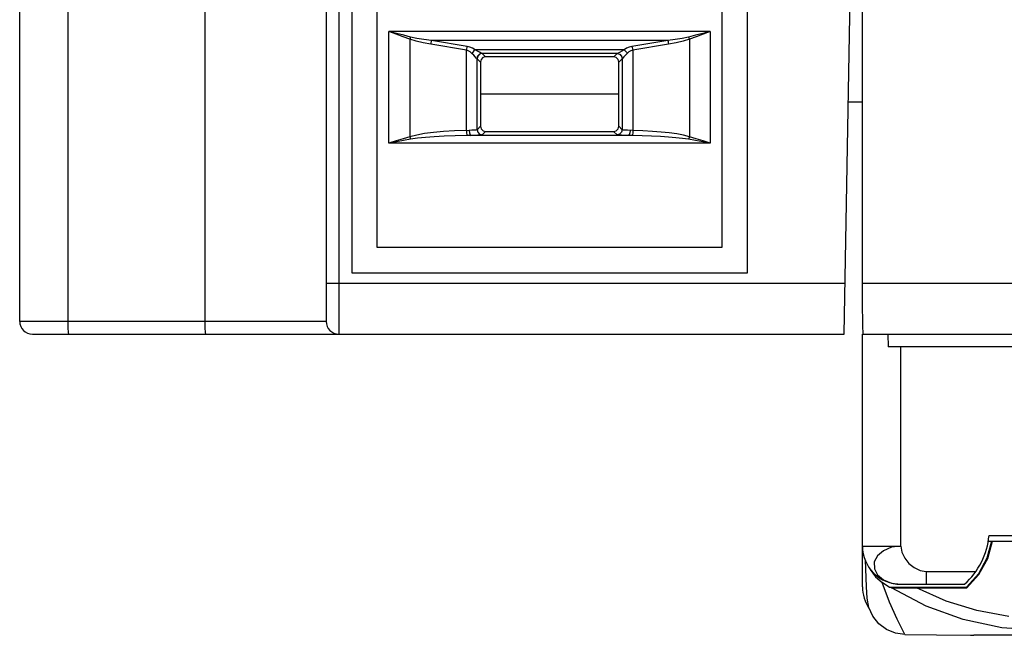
# Model space of a CAD drawing. Header units: millimetres. Extents: x 0 to 600, y 0 to 600.
# Tile 25 of 39: x 246 to 285, y 441 to 465. Entities that reach past the tile are written whole.
import ezdxf

# ---------------------------------------------------------------- set-up
doc = ezdxf.new("R2010")
doc.units = ezdxf.units.MM
doc.header["$LTSCALE"] = 39.111111
doc.layers.get('0').update_dxf_attribs({"linetype": 'CONTINUOUS'})

msp = doc.modelspace()

# ---------------------------------------------------------------- linework, layer by layer
at = {"color": 7, "linetype": 'CONTINUOUS'}
for p, q in [((246.223, 453.324), (246.223, 518.224)), ((248.119, 453.324), (248.119, 518.224)), ((253.485, 453.324), (253.485, 518.224)), ((258.223, 518.224), (258.223, 453.324)), ((258.723, 518.224), (258.723, 452.824)), ((259.223, 517.224), (259.223, 455.224)), ((260.223, 456.224), (260.223, 516.224)), ((273.723, 486.224), (273.723, 456.224)), ((274.723, 455.224), (274.723, 485.224)), ((278.512, 452.824), (278.847, 472.024)), ((279.223, 454.824), (279.223, 472.024)), ((260.682, 460.306), (260.682, 464.681)), ((260.978, 464.604), (260.682, 464.681)), ((260.966, 464.573), (260.682, 464.681)), ((273.265, 464.681), (260.682, 464.681)), ((261.26, 464.531), (260.978, 464.604)), ((272.969, 464.604), (272.687, 464.531)), ((273.265, 464.681), (272.969, 464.604)), ((273.265, 464.681), (272.981, 464.573)), ((273.265, 464.681), (273.265, 460.306)), ((261.238, 464.471), (260.966, 464.573)), ((261.497, 464.377), (261.238, 464.471)), ((261.53, 464.464), (261.26, 464.531)), ((261.508, 464.407), (261.497, 464.377)), ((261.497, 464.377), (261.497, 460.56)), ((261.746, 464.303), (261.497, 464.377)), ((261.519, 464.436), (261.508, 464.407)), ((261.53, 464.464), (261.519, 464.436)), ((261.778, 464.411), (261.53, 464.464)), ((262.018, 464.241), (261.746, 464.303)), ((262.051, 464.366), (261.778, 464.411)), ((262.317, 464.186), (262.018, 464.241)), ((262.349, 464.327), (262.051, 464.366)), ((262.326, 464.238), (262.317, 464.186)), ((262.337, 464.286), (262.326, 464.238)), ((262.349, 464.327), (262.337, 464.286)), ((271.598, 464.327), (262.349, 464.327)), ((263.747, 464.096), (262.349, 464.327)), ((271.598, 464.327), (270.2, 464.096)), ((271.895, 464.366), (271.598, 464.327)), ((271.598, 464.327), (271.61, 464.286)), ((271.61, 464.286), (271.621, 464.238)), ((271.621, 464.238), (271.63, 464.186)), ((271.927, 464.24), (271.63, 464.186)), ((272.168, 464.411), (271.895, 464.366)), ((272.201, 464.303), (271.927, 464.24)), ((272.417, 464.464), (272.168, 464.411)), ((272.449, 464.377), (272.201, 464.303)), ((272.687, 464.531), (272.417, 464.464)), ((272.417, 464.463), (272.428, 464.436)), ((272.428, 464.436), (272.439, 464.407)), ((272.439, 464.407), (272.449, 464.377)), ((272.709, 464.471), (272.449, 464.377)), ((272.449, 464.377), (272.449, 460.56)), ((272.981, 464.573), (272.709, 464.471)), ((263.714, 463.955), (262.317, 464.186)), ((263.724, 464.007), (263.714, 463.955)), ((263.714, 460.802), (263.714, 463.955)), ((263.791, 463.928), (263.714, 463.955)), ((263.735, 464.055), (263.724, 464.007)), ((263.747, 464.096), (263.735, 464.055)), ((263.854, 464.07), (263.747, 464.096)), ((263.865, 463.884), (263.791, 463.928)), ((263.958, 464.025), (263.854, 464.07)), ((263.934, 463.823), (263.865, 463.884)), ((263.967, 463.877), (263.934, 463.823)), ((264.001, 463.75), (263.934, 463.823)), ((264.055, 463.964), (263.958, 464.025)), ((264.008, 463.926), (263.967, 463.877)), ((264.055, 463.964), (264.008, 463.926)), ((264.149, 463.912), (264.055, 463.964)), ((269.892, 463.964), (264.055, 463.964)), ((264.233, 463.865), (264.149, 463.912)), ((264.293, 463.832), (264.233, 463.865)), ((264.326, 463.818), (264.293, 463.832)), ((269.653, 463.832), (269.621, 463.818)), ((269.713, 463.864), (269.653, 463.832)), ((269.796, 463.911), (269.713, 463.864)), ((269.892, 463.964), (269.796, 463.911)), ((269.989, 464.025), (269.892, 463.964)), ((269.892, 463.964), (269.939, 463.926)), ((269.939, 463.926), (269.98, 463.877)), ((270.013, 463.823), (269.944, 463.748)), ((269.98, 463.877), (270.013, 463.823)), ((270.093, 464.07), (269.989, 464.025)), ((270.082, 463.884), (270.013, 463.823)), ((270.156, 463.928), (270.082, 463.884)), ((270.2, 464.096), (270.093, 464.07)), ((270.233, 463.955), (270.156, 463.928)), ((270.2, 464.096), (270.212, 464.055)), ((270.212, 464.055), (270.223, 464.007)), ((270.223, 464.007), (270.233, 463.955)), ((271.63, 464.186), (270.233, 463.955)), ((270.233, 463.955), (270.233, 460.802)), ((264.061, 463.684), (264.001, 463.75)), ((264.104, 463.638), (264.061, 463.684)), ((264.128, 463.618), (264.104, 463.638)), ((264.155, 463.718), (264.128, 463.618)), ((264.13, 463.617), (264.128, 463.618)), ((264.132, 463.615), (264.13, 463.617)), ((264.159, 463.715), (264.132, 463.615)), ((264.132, 460.832), (264.132, 463.615)), ((264.264, 463.483), (264.132, 463.615)), ((264.227, 463.791), (264.155, 463.718)), ((264.232, 463.788), (264.159, 463.715)), ((264.326, 463.818), (264.227, 463.791)), ((264.332, 463.815), (264.232, 463.788)), ((264.291, 463.584), (264.264, 463.483)), ((264.264, 463.483), (264.266, 460.966)), ((264.364, 463.657), (264.291, 463.584)), ((264.33, 463.817), (264.326, 463.818)), ((269.621, 463.818), (264.326, 463.818)), ((264.332, 463.815), (264.33, 463.817)), ((264.464, 463.683), (264.332, 463.815)), ((264.464, 463.683), (264.364, 463.657)), ((269.483, 463.683), (264.464, 463.683)), ((269.615, 463.815), (269.483, 463.683)), ((269.583, 463.657), (269.483, 463.683)), ((269.656, 463.584), (269.583, 463.657)), ((269.617, 463.817), (269.615, 463.815)), ((269.615, 463.815), (269.715, 463.788)), ((269.621, 463.818), (269.617, 463.817)), ((269.621, 463.818), (269.72, 463.791)), ((269.683, 463.483), (269.656, 463.584)), ((269.681, 460.966), (269.683, 463.483)), ((269.815, 463.615), (269.683, 463.483)), ((269.715, 463.788), (269.788, 463.715)), ((269.72, 463.791), (269.792, 463.718)), ((269.788, 463.715), (269.815, 463.615)), ((269.792, 463.718), (269.819, 463.618)), ((269.816, 463.617), (269.815, 463.615)), ((269.815, 463.615), (269.815, 460.832)), ((269.819, 463.618), (269.816, 463.617)), ((269.842, 463.638), (269.819, 463.618)), ((269.885, 463.683), (269.842, 463.638)), ((269.944, 463.748), (269.885, 463.683)), ((269.682, 462.23), (264.265, 462.23)), ((278.671, 461.924), (279.223, 461.924)), ((262.815, 460.758), (262.425, 460.722)), ((263.249, 460.785), (262.815, 460.758)), ((263.821, 460.805), (263.249, 460.785)), ((263.714, 460.802), (263.72, 460.709)), ((263.922, 460.809), (263.821, 460.805)), ((263.821, 460.805), (263.832, 460.707)), ((264.013, 460.814), (263.922, 460.809)), ((264.079, 460.82), (264.013, 460.814)), ((264.118, 460.826), (264.079, 460.82)), ((264.132, 460.832), (264.118, 460.826)), ((264.266, 460.966), (264.132, 460.832)), ((264.132, 460.832), (264.159, 460.732)), ((264.266, 460.966), (264.293, 460.867)), ((264.293, 460.867), (264.366, 460.794)), ((264.466, 460.767), (264.332, 460.632)), ((264.366, 460.794), (264.466, 460.767)), ((264.466, 460.767), (269.481, 460.767)), ((269.481, 460.767), (269.581, 460.794)), ((269.615, 460.632), (269.481, 460.767)), ((269.581, 460.794), (269.654, 460.867)), ((269.654, 460.867), (269.681, 460.966)), ((269.815, 460.832), (269.681, 460.966)), ((269.815, 460.832), (269.788, 460.732)), ((269.829, 460.826), (269.815, 460.832)), ((269.868, 460.82), (269.829, 460.826)), ((269.936, 460.814), (269.868, 460.82)), ((270.026, 460.809), (269.936, 460.814)), ((270.233, 460.802), (270.026, 460.809)), ((270.126, 460.805), (270.115, 460.707)), ((270.233, 460.802), (270.227, 460.709)), ((270.627, 460.789), (270.233, 460.802)), ((270.998, 460.768), (270.627, 460.789)), ((271.344, 460.74), (270.998, 460.768)), ((271.661, 460.706), (271.344, 460.74)), ((260.963, 460.396), (260.682, 460.306)), ((260.974, 460.36), (260.682, 460.306)), ((261.234, 460.481), (260.963, 460.396)), ((261.257, 460.411), (260.974, 460.36)), ((261.497, 460.56), (261.234, 460.481)), ((261.53, 460.458), (261.257, 460.411)), ((261.771, 460.625), (261.497, 460.56)), ((261.497, 460.56), (261.508, 460.525)), ((261.508, 460.525), (261.519, 460.49)), ((261.519, 460.49), (261.53, 460.458)), ((261.804, 460.497), (261.53, 460.458)), ((262.081, 460.678), (261.771, 460.625)), ((262.113, 460.529), (261.804, 460.497)), ((262.425, 460.722), (262.081, 460.678)), ((262.458, 460.555), (262.113, 460.529)), ((262.847, 460.577), (262.458, 460.555)), ((263.281, 460.593), (262.847, 460.577)), ((263.747, 460.603), (263.281, 460.593)), ((263.72, 460.709), (263.731, 460.637)), ((263.731, 460.637), (263.747, 460.603)), ((263.896, 460.605), (263.747, 460.603)), ((263.832, 460.707), (263.859, 460.635)), ((263.859, 460.635), (263.896, 460.605)), ((264.038, 460.609), (263.896, 460.605)), ((270.051, 460.605), (263.896, 460.605)), ((264.165, 460.614), (264.038, 460.609)), ((264.159, 460.732), (264.232, 460.659)), ((264.258, 460.62), (264.165, 460.614)), ((264.232, 460.659), (264.332, 460.632)), ((264.312, 460.626), (264.258, 460.62)), ((264.332, 460.632), (264.312, 460.626)), ((269.715, 460.659), (269.615, 460.632)), ((269.635, 460.626), (269.615, 460.632)), ((269.69, 460.62), (269.635, 460.626)), ((269.784, 460.614), (269.69, 460.62)), ((269.788, 460.732), (269.715, 460.659)), ((269.91, 460.609), (269.784, 460.614)), ((270.051, 460.605), (269.91, 460.609)), ((270.088, 460.635), (270.051, 460.605)), ((270.2, 460.603), (270.051, 460.605)), ((270.115, 460.707), (270.088, 460.635)), ((270.216, 460.637), (270.2, 460.603)), ((270.594, 460.595), (270.2, 460.603)), ((270.227, 460.709), (270.216, 460.637)), ((270.966, 460.583), (270.594, 460.595)), ((271.311, 460.566), (270.966, 460.583)), ((271.628, 460.546), (271.311, 460.566)), ((271.917, 460.521), (271.628, 460.546)), ((271.95, 460.665), (271.661, 460.706)), ((272.18, 460.492), (271.917, 460.521)), ((272.213, 460.617), (271.95, 460.665)), ((272.417, 460.458), (272.18, 460.492)), ((272.449, 460.56), (272.213, 460.617)), ((272.428, 460.49), (272.417, 460.458)), ((272.69, 460.411), (272.417, 460.458)), ((272.439, 460.525), (272.428, 460.49)), ((272.449, 460.56), (272.439, 460.525)), ((272.713, 460.481), (272.449, 460.56)), ((272.973, 460.36), (272.69, 460.411)), ((272.984, 460.396), (272.713, 460.481)), ((273.265, 460.306), (272.973, 460.36)), ((273.265, 460.306), (272.984, 460.396)), ((273.265, 460.306), (260.682, 460.306)), ((273.723, 456.224), (260.223, 456.224)), ((259.223, 455.224), (274.723, 455.224)), ((258.223, 454.824), (278.547, 454.824)), ((279.225, 454.306), (279.223, 454.824)), ((279.223, 454.824), (347.724, 454.824)), ((279.228, 453.824), (279.225, 454.306)), ((279.234, 453.41), (279.228, 453.824)), ((258.223, 453.324), (246.223, 453.324)), ((248.122, 453.074), (248.119, 453.324)), ((248.132, 452.891), (248.122, 453.074)), ((253.489, 453.074), (253.485, 453.324)), ((253.498, 452.891), (253.489, 453.074)), ((279.241, 453.092), (279.234, 453.41)), ((279.249, 452.892), (279.241, 453.092)), ((246.723, 452.824), (278.512, 452.824)), ((248.145, 452.824), (248.132, 452.891)), ((253.511, 452.824), (253.498, 452.891)), ((279.223, 442.924), (279.223, 452.824)), ((279.258, 452.824), (279.249, 452.892)), ((279.258, 452.824), (347.689, 452.824)), ((280.223, 452.824), (280.232, 452.324)), ((286.215, 452.324), (280.232, 452.324)), ((280.723, 444.524), (280.723, 452.324)), ((284.183, 444.939), (286.024, 444.939)), ((284.283, 444.715), (284.095, 444.046)), ((284.128, 444.036), (284.32, 444.719)), ((284.142, 444.715), (284.283, 444.715)), ((284.283, 444.715), (284.32, 444.719)), ((284.32, 444.719), (285.924, 444.719)), ((279.223, 444.524), (280.723, 444.524)), ((280.049, 444.339), (279.811, 444.144)), ((280.364, 444.473), (280.049, 444.339)), ((280.723, 444.524), (280.364, 444.473)), ((280.723, 444.524), (280.766, 444.282)), ((280.766, 444.282), (280.878, 444.05)), ((279.356, 443.635), (279.339, 443.977)), ((279.811, 444.144), (279.686, 443.899)), ((279.686, 443.899), (279.692, 443.635)), ((280.878, 444.05), (281.044, 443.843)), ((281.044, 443.843), (281.251, 443.676)), ((284.095, 444.046), (283.762, 443.436)), ((283.787, 443.413), (284.128, 444.036)), ((279.388, 442.931), (279.356, 443.635)), ((279.476, 443.709), (279.522, 443.601)), ((279.522, 443.601), (279.73, 443.32)), ((279.692, 443.635), (279.816, 443.394)), ((279.816, 443.394), (280.049, 443.197)), ((281.251, 443.676), (281.482, 443.564)), ((281.482, 443.564), (281.724, 443.524)), ((281.724, 443.524), (281.724, 443.024)), ((281.724, 443.524), (283.663, 443.524)), ((283.762, 443.436), (283.302, 442.915)), ((283.316, 442.884), (283.787, 443.413)), ((279.73, 443.32), (279.992, 443.098)), ((280.278, 442.328), (279.992, 443.098)), ((280.133, 443.005), (279.992, 443.098)), ((280.049, 443.197), (280.364, 443.068)), ((280.276, 442.915), (280.133, 443.005)), ((280.364, 443.068), (280.723, 443.024)), ((280.723, 443.024), (283.224, 443.024)), ((279.409, 442.484), (279.388, 442.931)), ((280.276, 442.915), (283.302, 442.915)), ((280.361, 442.891), (280.276, 442.915)), ((281.722, 442.17), (280.361, 442.891)), ((280.361, 442.891), (280.395, 442.889)), ((280.395, 442.889), (280.479, 442.887)), ((280.479, 442.887), (280.602, 442.886)), ((280.602, 442.886), (280.754, 442.885)), ((280.754, 442.885), (280.929, 442.884)), ((280.929, 442.884), (281.124, 442.884)), ((281.124, 442.884), (281.339, 442.884)), ((282.496, 442.369), (281.339, 442.884)), ((281.339, 442.884), (283.316, 442.884)), ((283.316, 442.884), (283.302, 442.915)), ((279.474, 442.119), (279.409, 442.484)), ((280.582, 441.659), (280.278, 442.328)), ((283.709, 441.995), (282.496, 442.369)), ((279.632, 441.773), (279.474, 442.119)), ((283.172, 441.645), (281.722, 442.17)), ((284.957, 441.768), (283.709, 441.995)), ((279.868, 441.482), (279.632, 441.773)), ((280.169, 441.257), (279.868, 441.482)), ((280.888, 441.063), (280.582, 441.659)), ((284.683, 441.325), (283.172, 441.645)), ((280.521, 441.114), (280.169, 441.257)), ((280.888, 441.063), (280.521, 441.114)), ((286.224, 441.218), (284.683, 441.325)), ((280.888, 441.063), (282.129, 441.049)), ((282.129, 441.049), (283.457, 441.038)), ((283.457, 441.038), (283.522, 441.037)), ((283.522, 441.037), (283.566, 441.037)), ((283.566, 441.037), (283.581, 441.036)), ((284.466, 441.026), (283.581, 441.027)), ((285.347, 441.026), (284.466, 441.026))]:
    msp.add_line(p, q, dxfattribs=at)
for centre, radius, start, end in [((246.723, 453.324), 0.5, 180, 270), ((258.723, 453.324), 0.5, 180, 270), ((281.223, 445.224), 2.973, 312.2737, 354.4996), ((280.723, 444.524), 1.5, 180, 270), ((280.723, 442.924), 1.5, 180, 213.855)]:
    msp.add_arc(centre, radius, start, end, dxfattribs=at)

doc.saveas('drawing.dxf')
